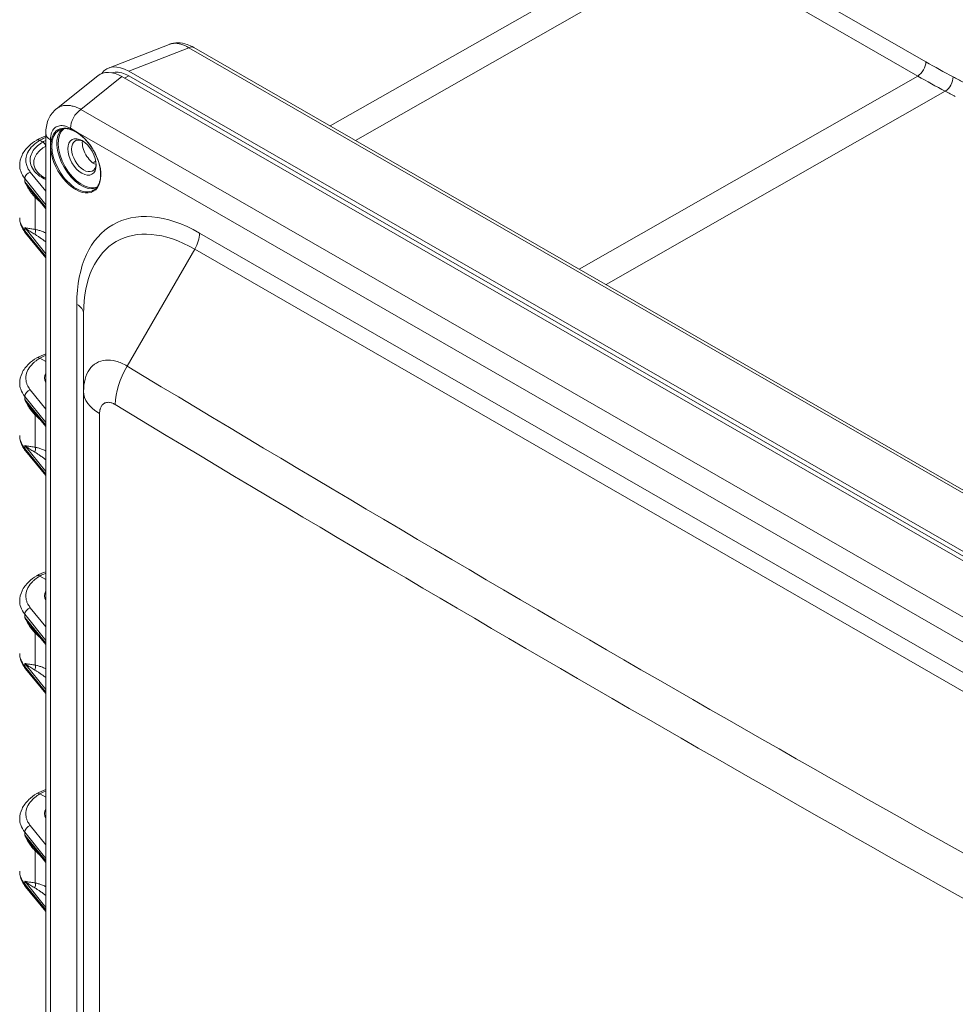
# Model space of a CAD drawing. Header units: inches. Extents: x 0 to 110, y 2 to 70.
# Tile 126 of 129: x 96.34 to 101.23, y 59.41 to 64.55. Entities that reach past the tile are written whole.
import ezdxf

# ---------------------------------------------------------------- set-up
doc = ezdxf.new("R2010")
doc.units = ezdxf.units.IN
doc.header["$LTSCALE"] = 3.25
doc.header["$MEASUREMENT"] = 0
doc.layers.add('Visible (ANSI)', color=7, linetype='Continuous', lineweight=18)
doc.layers.add('Visible Narrow (ANSI)', color=7, linetype='Continuous', lineweight=5)

msp = doc.modelspace()

# ---------------------------------------------------------------- linework, layer by layer
at = {"layer": 'Visible (ANSI)'}
for p, q in [((99.6882, 64.9798), (97.9661, 64.0003)), ((97.1255, 64.4258), (96.8092, 64.3023)), ((104.3661, 60.3148), (97.2552, 64.4096)), ((104.0756, 60.1618), (96.9142, 64.2858)), ((96.5368, 64.0897), (96.7531, 64.2621)), ((96.8782, 64.2572), (104.0328, 60.1371)), ((96.9142, 64.2615), (104.0756, 60.1375)), ((96.4503, 63.9245), (96.4658, 63.9155)), ((96.4807, 54.2177), (96.4807, 63.9604)), ((96.4836, 63.948), (96.4836, 63.948)), ((96.9002, 63.8197), (96.9002, 63.8197)), ((96.4807, 63.5665), (96.4075, 63.6561)), ((96.4807, 63.3103), (96.3754, 63.4392)), ((96.6784, 63.0179), (96.6784, 62.6113)), ((96.4503, 62.7856), (96.4807, 62.768)), ((96.6784, 62.6113), (96.6784, 54.4285)), ((96.4807, 62.4278), (96.4075, 62.5174)), ((96.7429, 62.5085), (96.7429, 62.5085)), ((96.4807, 62.1716), (96.3754, 62.3005)), ((96.4503, 61.6469), (96.4807, 61.6293)), ((96.4807, 61.2891), (96.4075, 61.3787)), ((96.4807, 61.0329), (96.3754, 61.1618)), ((96.4503, 60.5082), (96.4807, 60.4906)), ((96.4807, 60.1503), (96.4075, 60.2399)), ((96.4807, 59.8941), (96.3754, 60.023))]:
    msp.add_line(p, q, dxfattribs=at)
for centre, major_axis, ratio, start_param, end_param in [((96.8795, 64.0659), (-0.1167, 0.2027), 0.573718, 5.50349, 6.369961), ((96.9154, 64.0946), (-0.1167, 0.2027), 0.573718, 5.50349, 6.54078), ((96.6801, 63.8431), (-0.0452, 0.0785), 0.578093, 5.569833, 10.13813), ((96.7359, 63.8752), (-0.0452, 0.0785), 0.578093, 0.662763, 2.47883), ((96.8853, 63.8434), (0.0301, -0.0524), 0.578691, 4.239792, 4.239801), ((97.3398, 62.7379), (-0.5496, 0.9544), 0.578093, 5.901357, 5.901358), ((96.6267, 62.684), (-0.152, -0.0023), 0.585862, 5.9904, 6.557967), ((96.6267, 61.5453), (-0.152, -0.0023), 0.585862, 5.9904, 6.557967), ((96.6267, 60.4065), (-0.152, -0.0023), 0.585862, 5.9904, 6.557967)]:
    msp.add_ellipse(centre, major_axis=major_axis, ratio=ratio, start_param=start_param, end_param=end_param, dxfattribs=at)
msp.add_ellipse((96.6702, 63.8374), major_axis=(-0.0521, 0.0905), ratio=0.578093, dxfattribs=at)
for points, knots in [([(97.1268, 64.4263), (97.1409, 64.4316), (97.1562, 64.4342), (97.1874, 64.4341), (97.2037, 64.4311), (97.2315, 64.4219), (97.2433, 64.4164), (97.2548, 64.4099)], [0.0048028, 0.0048028, 0.0048028, 0.0048028, 0.1548373, 0.1548373, 0.3145009, 0.3145009, 0.4365407, 0.4365407, 0.4365407, 0.4365407]), ([(96.8267, 64.2773), (96.8318, 64.2789), (96.8372, 64.28), (96.8428, 64.2805), (96.8537, 64.2815), (96.8654, 64.2803), (96.8776, 64.277), (96.8895, 64.2738), (96.9019, 64.2685), (96.9142, 64.2615)], [0.579412, 0.579412, 0.579412, 0.579412, 0.6661419, 0.6661419, 0.6661419, 0.834927, 0.834927, 0.834927, 1, 1, 1, 1]), ([(96.4807, 63.9604), (96.4807, 63.9849), (96.4848, 64.0092), (96.5018, 64.051), (96.5142, 64.0694), (96.5322, 64.0859), (96.5345, 64.0878), (96.5368, 64.0896)], [0, 0, 0, 0, 0.2199958, 0.2199958, 0.4185328, 0.4185328, 0.4460602, 0.4460602, 0.4460602, 0.4460602]), ([(96.5503, 63.9773), (96.56, 63.9829), (96.5713, 63.9856), (96.596, 63.9851), (96.6092, 63.982), (96.636, 63.9703), (96.6497, 63.9619), (96.6763, 63.9406), (96.6892, 63.9277), (96.713, 63.8986), (96.7239, 63.8824), (96.7424, 63.8485), (96.7501, 63.8308), (96.7614, 63.7956), (96.765, 63.7781), (96.768, 63.7453), (96.7674, 63.73), (96.762, 63.7029), (96.7572, 63.6912), (96.7453, 63.674), (96.7387, 63.6679), (96.731, 63.6635)], [2.358128, 2.358128, 2.358128, 2.358128, 2.695576, 2.695576, 3.018957, 3.018957, 3.334961, 3.334961, 3.650897, 3.650897, 3.967557, 3.967557, 4.284451, 4.284451, 4.600965, 4.600965, 4.916731, 4.916731, 5.233414, 5.233414, 5.499721, 5.499721, 5.499721, 5.499721]), ([(96.3447, 63.7938), (96.3447, 63.8118), (96.3489, 63.8299), (96.3649, 63.864), (96.377, 63.8802), (96.4041, 63.9062), (96.4182, 63.9167), (96.4339, 63.926)], [0.0000722, 0.0000722, 0.0000722, 0.0000722, 0.2090621, 0.2090621, 0.425578, 0.425578, 0.6004976, 0.6004976, 0.6004976, 0.6004976]), ([(96.4503, 63.9245), (96.4462, 63.9268), (96.4422, 63.9279), (96.4388, 63.9276), (96.437, 63.9274), (96.4354, 63.9269), (96.434, 63.9261), (96.434, 63.9261), (96.4339, 63.9261), (96.4339, 63.926)], [0, 0, 0, 0, 0.3333333, 0.3333333, 0.3333333, 0.4999449, 0.4999449, 0.4999449, 0.5039278, 0.5039278, 0.5039278, 0.5039278]), ([(96.4178, 63.8054), (96.4178, 63.7922), (96.4222, 63.7786), (96.4404, 63.7531), (96.4538, 63.7409), (96.4739, 63.7286), (96.4773, 63.7267), (96.4807, 63.7248)], [0.000031, 0.000031, 0.000031, 0.000031, 0.2255575, 0.2255575, 0.4352629, 0.4352629, 0.4751198, 0.4751198, 0.4751198, 0.4751198]), ([(96.3752, 63.4394), (96.3612, 63.4566), (96.3513, 63.4763), (96.3455, 63.5042), (96.3447, 63.512), (96.3447, 63.5197)], [0.0007857, 0.0007857, 0.0007857, 0.0007857, 0.2454881, 0.2454881, 0.3365146, 0.3365146, 0.3365146, 0.3365146]), ([(96.4503, 62.7856), (96.4462, 62.7879), (96.4422, 62.789), (96.4388, 62.7887), (96.437, 62.7885), (96.4354, 62.788), (96.434, 62.7872), (96.434, 62.7872), (96.4339, 62.7871), (96.4339, 62.7871)], [0, 0, 0, 0, 0.3333333, 0.3333333, 0.3333333, 0.4999131, 0.4999131, 0.4999131, 0.503824, 0.503824, 0.503824, 0.503824]), ([(96.3447, 62.6549), (96.3447, 62.6729), (96.3489, 62.6909), (96.3648, 62.725), (96.3769, 62.7412), (96.404, 62.7672), (96.4182, 62.7778), (96.4339, 62.7871)], [0, 0, 0, 0, 0.2083617, 0.2083617, 0.4249406, 0.4249406, 0.6003289, 0.6003289, 0.6003289, 0.6003289]), ([(96.3752, 62.3006), (96.3612, 62.3179), (96.3513, 62.3375), (96.3455, 62.3655), (96.3447, 62.3732), (96.3447, 62.3809)], [0.0007857, 0.0007857, 0.0007857, 0.0007857, 0.2454881, 0.2454881, 0.3365146, 0.3365146, 0.3365146, 0.3365146]), ([(96.3447, 61.5162), (96.3447, 61.5341), (96.3489, 61.5522), (96.3648, 61.5862), (96.3769, 61.6025), (96.404, 61.6284), (96.4182, 61.6391), (96.4339, 61.6484)], [0, 0, 0, 0, 0.2083617, 0.2083617, 0.4249406, 0.4249406, 0.6003289, 0.6003289, 0.6003289, 0.6003289]), ([(96.4503, 61.6469), (96.4462, 61.6492), (96.4422, 61.6503), (96.4388, 61.6499), (96.437, 61.6498), (96.4354, 61.6492), (96.434, 61.6484), (96.434, 61.6484), (96.4339, 61.6484), (96.4339, 61.6484)], [0, 0, 0, 0, 0.3333333, 0.3333333, 0.3333333, 0.4999131, 0.4999131, 0.4999131, 0.503824, 0.503824, 0.503824, 0.503824]), ([(96.3752, 61.1619), (96.3612, 61.1791), (96.3513, 61.1988), (96.3455, 61.2268), (96.3447, 61.2345), (96.3447, 61.2422)], [0.0007857, 0.0007857, 0.0007857, 0.0007857, 0.2454881, 0.2454881, 0.3365146, 0.3365146, 0.3365146, 0.3365146]), ([(96.3447, 60.3775), (96.3447, 60.3954), (96.3489, 60.4135), (96.3648, 60.4475), (96.3769, 60.4637), (96.404, 60.4897), (96.4182, 60.5003), (96.4339, 60.5097)], [0, 0, 0, 0, 0.2083617, 0.2083617, 0.4249406, 0.4249406, 0.6003289, 0.6003289, 0.6003289, 0.6003289]), ([(96.4503, 60.5082), (96.4462, 60.5105), (96.4422, 60.5115), (96.4388, 60.5112), (96.437, 60.511), (96.4354, 60.5105), (96.434, 60.5097), (96.434, 60.5097), (96.4339, 60.5097), (96.4339, 60.5097)], [0, 0, 0, 0, 0.3333333, 0.3333333, 0.3333333, 0.4999131, 0.4999131, 0.4999131, 0.503824, 0.503824, 0.503824, 0.503824]), ([(96.3752, 60.0232), (96.3612, 60.0404), (96.3513, 60.0601), (96.3455, 60.088), (96.3447, 60.0958), (96.3447, 60.1035)], [0.0007857, 0.0007857, 0.0007857, 0.0007857, 0.2454881, 0.2454881, 0.3365146, 0.3365146, 0.3365146, 0.3365146])]:
    msp.add_open_spline(points, degree=3, knots=knots, dxfattribs=at)
for points in [[(96.5368, 64.0896), (96.5368, 64.0896), (96.5368, 64.0896), (96.5368, 64.0897)], [(96.4342, 63.9262), (96.4484, 63.9341), (96.4641, 63.9411), (96.4807, 63.947)], [(96.4658, 63.9155), (96.4682, 63.9142), (96.4727, 63.9102), (96.4783, 63.9018), (96.479, 63.8955), (96.479, 63.8928)], [(96.3447, 63.5197), (96.3447, 63.5197), (96.3447, 63.5197), (96.3447, 63.5197)], [(96.4342, 62.7873), (96.4484, 62.7952), (96.4641, 62.8022), (96.4807, 62.8081)], [(96.3447, 62.6549), (96.3447, 62.6549), (96.3447, 62.6549), (96.3447, 62.6549)], [(96.3447, 62.3809), (96.3447, 62.3809), (96.3447, 62.3809), (96.3447, 62.381)], [(96.4342, 61.6485), (96.4484, 61.6565), (96.4641, 61.6635), (96.4807, 61.6694)], [(96.3447, 61.5162), (96.3447, 61.5162), (96.3447, 61.5162), (96.3447, 61.5162)], [(96.3447, 61.2422), (96.3447, 61.2422), (96.3447, 61.2422), (96.3447, 61.2422)], [(96.4342, 60.5098), (96.4484, 60.5177), (96.4641, 60.5248), (96.4807, 60.5307)], [(96.3447, 60.3774), (96.3447, 60.3774), (96.3447, 60.3775), (96.3447, 60.3775)], [(96.3447, 60.1035), (96.3447, 60.1035), (96.3447, 60.1035), (96.3447, 60.1035)]]:
    msp.add_open_spline(points, degree=3, dxfattribs=at)
at = {"layer": 'Visible Narrow (ANSI)'}
for p, q in [((101.0795, 64.3344), (99.9543, 64.9823)), ((98.0999, 63.9232), (99.8802, 64.9394)), ((101.0366, 64.2604), (99.9115, 64.9083)), ((97.2288, 64.4086), (96.9142, 64.2858)), ((104.3397, 60.3137), (97.2288, 64.4086)), ((96.6638, 64.0863), (96.8782, 64.2572)), ((96.8917, 64.2494), (96.9142, 64.2615)), ((99.2677, 63.2507), (101.0366, 64.2604)), ((99.4081, 63.1699), (101.1804, 64.1812)), ((96.6638, 64.0863), (103.7773, 59.9899)), ((96.6099, 63.9871), (96.638, 63.9707)), ((96.4874, 63.9416), (96.4874, 63.9416)), ((96.638, 63.9707), (103.6963, 59.9061)), ((96.5061, 54.2149), (96.5061, 63.8941)), ((96.3711, 63.7243), (96.3711, 63.7081)), ((96.3711, 63.7243), (96.4807, 63.5877)), ((96.4001, 63.7586), (96.4807, 63.6581)), ((96.4807, 63.5739), (96.3711, 63.7081)), ((96.4259, 63.4589), (96.4259, 63.6263)), ((96.3711, 63.4679), (96.3711, 63.4519)), ((96.3711, 63.4679), (96.4807, 63.3313)), ((96.4807, 63.3177), (96.3711, 63.4519)), ((103.0487, 60.1199), (97.2845, 63.4393)), ((97.2595, 63.3551), (96.9067, 62.7441)), ((103.0237, 60.0357), (97.2595, 63.3551)), ((96.6431, 63.0671), (96.6431, 54.8842)), ((96.8806, 62.7576), (96.8806, 62.7576)), ((96.3711, 62.5854), (96.3711, 62.5693)), ((96.4807, 62.4487), (96.3711, 62.5854)), ((96.4807, 62.5192), (96.4001, 62.6197)), ((96.4807, 62.4352), (96.3711, 62.5693)), ((96.4259, 62.3202), (96.4259, 62.4875)), ((96.7623, 62.4963), (96.7623, 54.3061)), ((96.3711, 62.3292), (96.3711, 62.3131)), ((96.3711, 62.3292), (96.4807, 62.1925)), ((96.4807, 62.179), (96.3711, 62.3131)), ((96.4807, 61.3805), (96.4001, 61.4809)), ((96.3711, 61.4467), (96.3711, 61.4306)), ((96.4807, 61.31), (96.3711, 61.4467)), ((96.4807, 61.2965), (96.3711, 61.4306)), ((96.4259, 61.1815), (96.4259, 61.3488)), ((96.3711, 61.1905), (96.3711, 61.1744)), ((96.3711, 61.1905), (96.4807, 61.0538)), ((96.4807, 61.0403), (96.3711, 61.1744)), ((96.4807, 60.2417), (96.4001, 60.3422)), ((96.3711, 60.308), (96.3711, 60.2919)), ((96.4807, 60.1713), (96.3711, 60.308)), ((96.4807, 60.1577), (96.3711, 60.2919)), ((96.4259, 60.0427), (96.4259, 60.2101)), ((96.3711, 60.0518), (96.3711, 60.0357)), ((96.3711, 60.0518), (96.4807, 59.9151)), ((96.4807, 59.9015), (96.3711, 60.0357))]:
    msp.add_line(p, q, dxfattribs=at)
for centre, major_axis, ratio, start_param, end_param in [((97.2251, 64.3573), (0.0301, 0.0523), 0.578095, 0.000088, 0.696057), ((101.0368, 64.3098), (-0.0301, -0.0523), 0.578093, 0.779101, 2.354261), ((101.0795, 68.093), (-2.2943, 3.9841), 0.578093, 2.358128, 2.401806), ((101.0366, 68.0683), (-2.3244, 4.0364), 0.578093, 2.358128, 2.401806), ((101.1788, 64.2317), (-0.0281, -0.0534), 0.602686, 0.756201, 2.33136), ((102.9583, 17.3105), (-28.0721, 48.7479), 0.578093, 5.542074, 5.543399), ((102.9154, 17.2858), (-28.0419, 48.6956), 0.578093, 5.542074, 5.543399), ((96.669, 64.0212), (-0.0417, -0.0724), 0.578093, 4.012324, 5.495853), ((96.6407, 63.8204), (0.0904, -0.1569), 0.578093, 3.141593, 6.283185), ((96.6374, 63.8185), (-0.0927, 0.1609), 0.578093, 5.49502, 7.070362), ((96.6669, 63.8355), (0.0904, -0.1569), 0.578093, 3.288767, 6.136011), ((96.6702, 63.8374), (0.088, -0.1529), 0.578093, 3.233696, 6.191082), ((96.5643, 63.9604), (-0.0836, 0), 0.575862, 0.000074, 0.785377), ((96.6374, 63.8185), (0.0927, -0.1609), 0.578093, 0.787332, 2.353428), ((96.6374, 63.8185), (0.0927, -0.1609), 0.578093, 3.928769, 7.070517), ((96.6702, 63.8374), (0.088, -0.1529), 0.578093, 1.707277, 1.707282), ((88.9197, -97.0292), (-93.0054, -167.245), 0.567916, 3.857603, 3.857717), ((96.4005, 63.7322), (-0.0254, -0.0203), 0.737498, 4.191741, 5.746136), ((96.4027, 63.6131), (0.0228, 0.0232), 0.364435, 5.618957, 5.942309), ((97.2845, 62.6977), (-0.4527, 0.7861), 0.578093, 5.499721, 7.070517), ((96.4027, 63.4458), (0.0059, 0.032), 0.737179, 4.443954, 5.267998), ((97.2595, 62.6833), (-0.4101, 0.7121), 0.578093, 5.499721, 7.070517), ((96.4005, 63.4598), (-0.0252, -0.0206), 0.744374, 5.739417, 6.283167), ((97.1991, 63.3901), (-0.0602, -0.1046), 0.578093, 1.568863, 2.354261), ((96.5577, 63.0179), (0.1207, 0), 0.575862, 0, 0.785398), ((97.0543, 62.6584), (-0.1528, -0.2527), 0.578032, 4.722866, 5.493023), ((216.1097, 262.5577), (-116.7874, -201.2449), 0.815969, 6.268396, 6.303433), ((96.4005, 62.5933), (0.0254, 0.0203), 0.737499, 1.050194, 2.604545), ((96.9737, 62.6113), (-0.2953, 0), 0.558196, 6.283178, 7.05615), ((216.1514, 262.5335), (-116.8906, -201.4227), 0.815969, 6.268396, 6.303433), ((96.4027, 62.4744), (0.0228, 0.0232), 0.364435, 5.618957, 5.942309), ((96.4005, 62.321), (-0.0252, -0.0206), 0.744374, 5.739417, 6.283167), ((96.4027, 62.3071), (0.0059, 0.032), 0.737179, 4.443954, 5.267998), ((96.4005, 61.4546), (0.0254, 0.0203), 0.737499, 1.050194, 2.604545), ((96.4027, 61.3357), (0.0228, 0.0232), 0.364435, 5.618957, 5.942309), ((96.4005, 61.1823), (-0.0252, -0.0206), 0.744374, 5.739417, 6.283167), ((96.4027, 61.1683), (0.0059, 0.032), 0.737179, 4.443954, 5.267998), ((96.4005, 60.3159), (0.0254, 0.0203), 0.737499, 1.050194, 2.604545), ((96.4027, 60.197), (0.0228, 0.0232), 0.364435, 5.618957, 5.942309), ((96.4005, 60.0436), (-0.0252, -0.0206), 0.744374, 5.739417, 6.283167), ((96.4027, 60.0296), (0.0059, 0.032), 0.737179, 4.443954, 5.267998)]:
    msp.add_ellipse(centre, major_axis=major_axis, ratio=ratio, start_param=start_param, end_param=end_param, dxfattribs=at)
for points, knots in [([(97.2288, 64.4086), (97.2148, 64.417), (97.1868, 64.4294), (97.152, 64.433), (97.1327, 64.4286), (97.1255, 64.4258)], [0.0000079, 0.0000079, 0.0000079, 0.0000079, 0.1666667, 0.3333333, 0.4432173, 0.4432173, 0.4432173, 0.4432173]), ([(96.5368, 64.0897), (96.5398, 64.0921), (96.5431, 64.0943), (96.5464, 64.0962), (96.5518, 64.0993), (96.5576, 64.1018), (96.5637, 64.1036), (96.5697, 64.1054), (96.5761, 64.1065), (96.5827, 64.107), (96.59, 64.1075), (96.5976, 64.1073), (96.6052, 64.1063), (96.6113, 64.1055), (96.6175, 64.1042), (96.6237, 64.1026), (96.6321, 64.1003), (96.6404, 64.0973), (96.6486, 64.0937), (96.6537, 64.0915), (96.6588, 64.089), (96.6638, 64.0863)], [0.4476529, 0.4476529, 0.4476529, 0.4476529, 0.5, 0.5, 0.5, 0.5832905, 0.5832905, 0.5832905, 0.6666667, 0.6666667, 0.6666667, 0.75895, 0.75895, 0.75895, 0.8333333, 0.8333333, 0.8333333, 0.9354366, 0.9354366, 0.9354366, 0.9999918, 0.9999918, 0.9999918, 0.9999918]), ([(96.5052, 63.9264), (96.5052, 63.9296), (96.5053, 63.9327), (96.5055, 63.9357), (96.506, 63.942), (96.5069, 63.948), (96.5083, 63.9539), (96.5092, 63.9573), (96.5102, 63.9607), (96.5114, 63.9639), (96.5133, 63.9689), (96.5157, 63.9737), (96.5185, 63.9779), (96.5206, 63.981), (96.5229, 63.9839), (96.5255, 63.9864), (96.5286, 63.9896), (96.5322, 63.9923), (96.536, 63.9945), (96.5394, 63.9965), (96.5431, 63.998), (96.547, 63.9992), (96.5508, 64.0003), (96.5549, 64.001), (96.5591, 64.0012), (96.5637, 64.0015), (96.5684, 64.0013), (96.5732, 64.0006), (96.5771, 64), (96.581, 63.9992), (96.5848, 63.9981), (96.5901, 63.9965), (96.5953, 63.9945), (96.6004, 63.9921), (96.6036, 63.9906), (96.6067, 63.989), (96.6099, 63.9871)], [0, 0, 0, 0, 0.0547253, 0.0547253, 0.0547253, 0.1666667, 0.1666667, 0.1666667, 0.2320901, 0.2320901, 0.2320901, 0.3333333, 0.3333333, 0.3333333, 0.4074237, 0.4074237, 0.4074237, 0.5, 0.5, 0.5, 0.5832417, 0.5832417, 0.5832417, 0.6666667, 0.6666667, 0.6666667, 0.758592, 0.758592, 0.758592, 0.8333333, 0.8333333, 0.8333333, 0.9360161, 0.9360161, 0.9360161, 1, 1, 1, 1]), ([(96.4503, 63.9245), (96.4365, 63.9164), (96.4247, 63.9076), (96.4147, 63.898), (96.414, 63.8974), (96.4133, 63.8967), (96.4127, 63.8961), (96.4022, 63.8858), (96.3938, 63.8747), (96.3878, 63.8632), (96.387, 63.8617), (96.3862, 63.8602), (96.3855, 63.8587), (96.3809, 63.8486), (96.3781, 63.8384), (96.3771, 63.828), (96.3768, 63.8241), (96.3767, 63.8202), (96.3769, 63.8162), (96.3772, 63.8082), (96.3787, 63.8002), (96.3813, 63.7924), (96.3833, 63.7863), (96.386, 63.7803), (96.3894, 63.7743), (96.3924, 63.769), (96.396, 63.7638), (96.4001, 63.7586)], [0, 0, 0, 0, 0.187077, 0.187077, 0.187077, 0.2, 0.2, 0.2, 0.4, 0.4, 0.4, 0.426482, 0.426482, 0.426482, 0.6, 0.6, 0.6, 0.665684, 0.665684, 0.665684, 0.8, 0.8, 0.8, 0.905439, 0.905439, 0.905439, 1, 1, 1, 1]), ([(96.4807, 63.939), (96.4745, 63.9365), (96.4685, 63.9338), (96.4627, 63.931), (96.4584, 63.9289), (96.4543, 63.9268), (96.4503, 63.9245)], [0.94854356, 0.94854356, 0.94854356, 0.94854356, 0.97832565, 0.97832565, 0.97832565, 1, 1, 1, 1]), ([(96.4807, 63.7189), (96.469, 63.7246), (96.4432, 63.7397), (96.4134, 63.7691), (96.3975, 63.8054), (96.3993, 63.8411), (96.4144, 63.8718), (96.4377, 63.8968), (96.4561, 63.9098), (96.4658, 63.9155)], [0.4399357, 0.4399357, 0.4399357, 0.4399357, 0.5, 0.5833333, 0.6666667, 0.75, 0.8333333, 0.9166667, 1, 1, 1, 1]), ([(96.4178, 63.8054), (96.4178, 63.8117), (96.42, 63.8284), (96.4319, 63.8526), (96.4531, 63.8755), (96.4702, 63.8876), (96.479, 63.8928)], [0.7019988, 0.7019988, 0.7019988, 0.7019988, 0.75, 0.8333333, 0.9166667, 1, 1, 1, 1]), ([(96.3447, 63.7938), (96.3447, 63.7832), (96.3486, 63.7593), (96.3614, 63.7364), (96.3711, 63.7243)], [0.6429377, 0.6429377, 0.6429377, 0.6429377, 0.8, 1, 1, 1, 1]), ([(96.4259, 63.6263), (96.4217, 63.6305), (96.4177, 63.635), (96.4138, 63.6396), (96.4099, 63.6443), (96.4061, 63.6491), (96.4025, 63.654), (96.3989, 63.6589), (96.3956, 63.6639), (96.3924, 63.6688), (96.3893, 63.6737), (96.3863, 63.6786), (96.3837, 63.6833), (96.381, 63.6879), (96.3787, 63.6924), (96.3766, 63.6966), (96.3745, 63.7008), (96.3727, 63.7046), (96.3711, 63.7081)], [0.0001648, 0.0001648, 0.0001648, 0.0001648, 0.1666667, 0.1666667, 0.1666667, 0.3333333, 0.3333333, 0.3333333, 0.5, 0.5, 0.5, 0.6666667, 0.6666667, 0.6666667, 0.8333333, 0.8333333, 0.8333333, 1, 1, 1, 1]), ([(96.4075, 63.6561), (96.4059, 63.658), (96.4044, 63.66), (96.4028, 63.662), (96.3995, 63.6662), (96.3962, 63.6705), (96.3931, 63.6747), (96.3901, 63.679), (96.3872, 63.6831), (96.3845, 63.6871), (96.3818, 63.6911), (96.3793, 63.6949), (96.3771, 63.6984), (96.3748, 63.7019), (96.3729, 63.7051), (96.3711, 63.7081)], [0.2570559, 0.2570559, 0.2570559, 0.2570559, 0.3333333, 0.3333333, 0.3333333, 0.5, 0.5, 0.5, 0.6666667, 0.6666667, 0.6666667, 0.8333333, 0.8333333, 0.8333333, 1, 1, 1, 1]), ([(96.4487, 63.6057), (96.4463, 63.6077), (96.4383, 63.6146), (96.4308, 63.6215), (96.4259, 63.6263)], [0.7137802, 0.7137802, 0.7137802, 0.7137802, 0.8, 1, 1, 1, 1]), ([(96.3711, 63.4519), (96.3614, 63.4638), (96.3486, 63.4862), (96.3447, 63.5094), (96.3447, 63.5197)], [0, 0, 0, 0, 0.2, 0.3569329, 0.3569329, 0.3569329, 0.3569329]), ([(96.3711, 63.4679), (96.3726, 63.4675), (96.3744, 63.4671), (96.3764, 63.4666), (96.3785, 63.4662), (96.3808, 63.4657), (96.3834, 63.4652), (96.3861, 63.4647), (96.389, 63.4642), (96.3921, 63.4637), (96.3922, 63.4637), (96.3923, 63.4637), (96.3924, 63.4637), (96.3954, 63.4632), (96.3987, 63.4627), (96.4023, 63.4622), (96.4024, 63.4622), (96.4025, 63.4621), (96.4027, 63.4621), (96.4062, 63.4616), (96.4099, 63.4611), (96.4136, 63.4606), (96.4138, 63.4606), (96.414, 63.4605), (96.4142, 63.4605), (96.418, 63.46), (96.4219, 63.4595), (96.4259, 63.4589)], [0, 0, 0, 0, 0.166667, 0.166667, 0.166667, 0.333333, 0.333333, 0.333333, 0.5, 0.5, 0.5, 0.504818, 0.504818, 0.504818, 0.666667, 0.666667, 0.666667, 0.673083, 0.673083, 0.673083, 0.833333, 0.833333, 0.833333, 0.841394, 0.841394, 0.841394, 1, 1, 1, 1]), ([(96.3711, 63.4679), (96.3728, 63.4666), (96.3747, 63.465), (96.3769, 63.4634), (96.3791, 63.4617), (96.3816, 63.4599), (96.3842, 63.458), (96.3869, 63.4561), (96.3898, 63.4541), (96.3929, 63.4521), (96.3959, 63.45), (96.3992, 63.4479), (96.4026, 63.4458), (96.4059, 63.4437), (96.4095, 63.4415), (96.413, 63.4394), (96.4166, 63.4373), (96.4202, 63.4352), (96.4239, 63.4331)], [0, 0, 0, 0, 0.166667, 0.166667, 0.166667, 0.333333, 0.333333, 0.333333, 0.5, 0.5, 0.5, 0.666667, 0.666667, 0.666667, 0.833333, 0.833333, 0.833333, 1, 1, 1, 1]), ([(96.4259, 63.4589), (96.431, 63.458), (96.4417, 63.4553), (96.4591, 63.4494), (96.4726, 63.4438), (96.48, 63.4404), (96.4807, 63.44)], [0.0000134, 0.0000134, 0.0000134, 0.0000134, 0.2, 0.4, 0.6, 0.6224309, 0.6224309, 0.6224309, 0.6224309]), ([(96.4239, 63.4331), (96.4279, 63.4308), (96.4362, 63.4257), (96.4499, 63.4166), (96.4647, 63.406), (96.4753, 63.3979), (96.4807, 63.3937)], [0.0000416, 0.0000416, 0.0000416, 0.0000416, 0.2, 0.4, 0.6, 0.793226, 0.793226, 0.793226, 0.793226]), ([(96.4503, 62.7856), (96.4593, 62.7907), (96.4689, 62.7952), (96.4796, 62.7996), (96.4801, 62.7998), (96.4807, 62.8001)], [0, 0, 0, 0, 0.04853983, 0.04853983, 0.05139479, 0.05139479, 0.05139479, 0.05139479]), ([(96.4001, 62.6197), (96.3951, 62.6259), (96.391, 62.6322), (96.3876, 62.6387), (96.385, 62.6436), (96.3829, 62.6485), (96.3813, 62.6536), (96.3781, 62.6632), (96.3766, 62.6731), (96.3768, 62.6829), (96.3768, 62.685), (96.3769, 62.687), (96.3771, 62.6891), (96.3782, 62.701), (96.3818, 62.7129), (96.3878, 62.7243), (96.3883, 62.7253), (96.3888, 62.7263), (96.3894, 62.7273), (96.3953, 62.7377), (96.4031, 62.7477), (96.4126, 62.7571), (96.4163, 62.7607), (96.4201, 62.7642), (96.4243, 62.7676), (96.432, 62.7739), (96.4407, 62.7799), (96.4503, 62.7856)], [0, 0, 0, 0, 0.113348, 0.113348, 0.113348, 0.2, 0.2, 0.2, 0.365556, 0.365556, 0.365556, 0.4, 0.4, 0.4, 0.6, 0.6, 0.6, 0.617354, 0.617354, 0.617354, 0.8, 0.8, 0.8, 0.869601, 0.869601, 0.869601, 1, 1, 1, 1]), ([(96.6784, 62.6113), (96.6784, 62.6345), (96.6837, 62.6779), (96.7068, 62.7293), (96.7436, 62.7636), (96.7914, 62.7785), (96.8471, 62.7729), (96.8868, 62.7557), (96.9067, 62.7441)], [0, 0, 0, 0, 0.1666667, 0.3333333, 0.5, 0.6666667, 0.8333333, 0.9999986, 0.9999986, 0.9999986, 0.9999986]), ([(96.3711, 62.5854), (96.3614, 62.5975), (96.3486, 62.6204), (96.3447, 62.6443), (96.3447, 62.6549)], [0.0000027, 0.0000027, 0.0000027, 0.0000027, 0.2, 0.357037, 0.357037, 0.357037, 0.357037]), ([(96.4259, 62.4875), (96.4217, 62.4918), (96.4177, 62.4963), (96.4138, 62.5009), (96.4099, 62.5055), (96.4061, 62.5104), (96.4025, 62.5153), (96.3989, 62.5202), (96.3956, 62.5252), (96.3924, 62.5301), (96.3893, 62.535), (96.3863, 62.5399), (96.3837, 62.5445), (96.381, 62.5492), (96.3787, 62.5537), (96.3766, 62.5579), (96.3745, 62.562), (96.3727, 62.5659), (96.3711, 62.5693)], [0.0001648, 0.0001648, 0.0001648, 0.0001648, 0.1666667, 0.1666667, 0.1666667, 0.3333333, 0.3333333, 0.3333333, 0.5, 0.5, 0.5, 0.6666667, 0.6666667, 0.6666667, 0.8333333, 0.8333333, 0.8333333, 1, 1, 1, 1]), ([(96.4075, 62.5174), (96.4059, 62.5193), (96.4044, 62.5213), (96.4028, 62.5232), (96.3995, 62.5275), (96.3962, 62.5318), (96.3931, 62.536), (96.3901, 62.5402), (96.3872, 62.5444), (96.3845, 62.5484), (96.3818, 62.5523), (96.3793, 62.5562), (96.3771, 62.5597), (96.3748, 62.5632), (96.3729, 62.5664), (96.3711, 62.5693)], [0.2570559, 0.2570559, 0.2570559, 0.2570559, 0.3333333, 0.3333333, 0.3333333, 0.5, 0.5, 0.5, 0.6666667, 0.6666667, 0.6666667, 0.8333333, 0.8333333, 0.8333333, 1, 1, 1, 1]), ([(96.7623, 62.4963), (96.7623, 62.5031), (96.7629, 62.5094), (96.7644, 62.5165), (96.7647, 62.5178), (96.7667, 62.5253), (96.7691, 62.531), (96.7725, 62.5363), (96.7728, 62.5368), (96.7767, 62.5424), (96.781, 62.5465), (96.791, 62.5524), (96.7967, 62.5542), (96.8033, 62.5547), (96.8038, 62.5548), (96.81, 62.5551), (96.8161, 62.5543), (96.8234, 62.5523), (96.8245, 62.5519), (96.8313, 62.5496), (96.8371, 62.5469), (96.843, 62.5433)], [0, 0, 0, 0, 0.136217, 0.136217, 0.166667, 0.166667, 0.31745, 0.31745, 0.333333, 0.333333, 0.49819, 0.49819, 0.666667, 0.666667, 0.678923, 0.678923, 0.833333, 0.833333, 0.860076, 0.860076, 1, 1, 1, 1]), ([(96.4487, 62.4669), (96.4463, 62.469), (96.4383, 62.4758), (96.4308, 62.4827), (96.4259, 62.4875)], [0.7137802, 0.7137802, 0.7137802, 0.7137802, 0.8, 1, 1, 1, 1]), ([(96.3711, 62.3131), (96.3614, 62.325), (96.3486, 62.3474), (96.3447, 62.3707), (96.3447, 62.3809)], [0, 0, 0, 0, 0.2, 0.3569329, 0.3569329, 0.3569329, 0.3569329]), ([(96.3711, 62.3292), (96.3726, 62.3288), (96.3744, 62.3284), (96.3764, 62.3279), (96.3785, 62.3274), (96.3808, 62.327), (96.3834, 62.3265), (96.3861, 62.326), (96.389, 62.3255), (96.3921, 62.325), (96.3922, 62.325), (96.3923, 62.3249), (96.3924, 62.3249), (96.3954, 62.3244), (96.3987, 62.324), (96.4023, 62.3235), (96.4024, 62.3234), (96.4025, 62.3234), (96.4027, 62.3234), (96.4062, 62.3229), (96.4099, 62.3224), (96.4136, 62.3219), (96.4138, 62.3218), (96.414, 62.3218), (96.4142, 62.3218), (96.418, 62.3213), (96.4219, 62.3208), (96.4259, 62.3202)], [0, 0, 0, 0, 0.166667, 0.166667, 0.166667, 0.333333, 0.333333, 0.333333, 0.5, 0.5, 0.5, 0.504818, 0.504818, 0.504818, 0.666667, 0.666667, 0.666667, 0.673083, 0.673083, 0.673083, 0.833333, 0.833333, 0.833333, 0.841394, 0.841394, 0.841394, 1, 1, 1, 1]), ([(96.3711, 62.3292), (96.3728, 62.3278), (96.3747, 62.3263), (96.3769, 62.3247), (96.3791, 62.323), (96.3816, 62.3212), (96.3842, 62.3193), (96.3869, 62.3174), (96.3898, 62.3154), (96.3929, 62.3133), (96.3959, 62.3113), (96.3992, 62.3092), (96.4026, 62.3071), (96.4059, 62.3049), (96.4095, 62.3028), (96.413, 62.3007), (96.4166, 62.2986), (96.4202, 62.2965), (96.4239, 62.2944)], [0, 0, 0, 0, 0.166667, 0.166667, 0.166667, 0.333333, 0.333333, 0.333333, 0.5, 0.5, 0.5, 0.666667, 0.666667, 0.666667, 0.833333, 0.833333, 0.833333, 1, 1, 1, 1]), ([(96.4239, 62.2944), (96.4279, 62.2921), (96.4362, 62.287), (96.4499, 62.2779), (96.4647, 62.2672), (96.4753, 62.2592), (96.4807, 62.255)], [0.0000416, 0.0000416, 0.0000416, 0.0000416, 0.2, 0.4, 0.6, 0.793226, 0.793226, 0.793226, 0.793226]), ([(96.4259, 62.3202), (96.431, 62.3193), (96.4417, 62.3166), (96.4591, 62.3107), (96.4726, 62.305), (96.48, 62.3017), (96.4807, 62.3013)], [0.0000134, 0.0000134, 0.0000134, 0.0000134, 0.2, 0.4, 0.6, 0.6224309, 0.6224309, 0.6224309, 0.6224309]), ([(96.4503, 61.6469), (96.4593, 61.652), (96.4689, 61.6565), (96.4796, 61.6609), (96.4801, 61.6611), (96.4807, 61.6613)], [0, 0, 0, 0, 0.04853983, 0.04853983, 0.05139479, 0.05139479, 0.05139479, 0.05139479]), ([(96.4001, 61.4809), (96.3951, 61.4872), (96.391, 61.4935), (96.3876, 61.4999), (96.385, 61.5048), (96.3829, 61.5098), (96.3813, 61.5148), (96.3781, 61.5245), (96.3766, 61.5343), (96.3768, 61.5442), (96.3768, 61.5463), (96.3769, 61.5483), (96.3771, 61.5504), (96.3782, 61.5623), (96.3818, 61.5741), (96.3878, 61.5856), (96.3883, 61.5866), (96.3888, 61.5876), (96.3894, 61.5886), (96.3953, 61.599), (96.4031, 61.609), (96.4126, 61.6184), (96.4163, 61.622), (96.4201, 61.6255), (96.4243, 61.6288), (96.432, 61.6352), (96.4407, 61.6412), (96.4503, 61.6469)], [0, 0, 0, 0, 0.113348, 0.113348, 0.113348, 0.2, 0.2, 0.2, 0.365556, 0.365556, 0.365556, 0.4, 0.4, 0.4, 0.6, 0.6, 0.6, 0.617354, 0.617354, 0.617354, 0.8, 0.8, 0.8, 0.869601, 0.869601, 0.869601, 1, 1, 1, 1]), ([(96.3711, 61.4467), (96.3614, 61.4588), (96.3486, 61.4817), (96.3447, 61.5056), (96.3447, 61.5162)], [0.0000027, 0.0000027, 0.0000027, 0.0000027, 0.2, 0.357037, 0.357037, 0.357037, 0.357037]), ([(96.4259, 61.3488), (96.4217, 61.3531), (96.4177, 61.3575), (96.4138, 61.3622), (96.4099, 61.3668), (96.4061, 61.3717), (96.4025, 61.3766), (96.3989, 61.3815), (96.3956, 61.3864), (96.3924, 61.3914), (96.3893, 61.3963), (96.3863, 61.4011), (96.3837, 61.4058), (96.381, 61.4105), (96.3787, 61.415), (96.3766, 61.4191), (96.3745, 61.4233), (96.3727, 61.4271), (96.3711, 61.4306)], [0.0001648, 0.0001648, 0.0001648, 0.0001648, 0.1666667, 0.1666667, 0.1666667, 0.3333333, 0.3333333, 0.3333333, 0.5, 0.5, 0.5, 0.6666667, 0.6666667, 0.6666667, 0.8333333, 0.8333333, 0.8333333, 1, 1, 1, 1]), ([(96.4075, 61.3787), (96.4059, 61.3806), (96.4044, 61.3825), (96.4028, 61.3845), (96.3995, 61.3888), (96.3962, 61.3931), (96.3931, 61.3973), (96.3901, 61.4015), (96.3872, 61.4057), (96.3845, 61.4096), (96.3818, 61.4136), (96.3793, 61.4174), (96.3771, 61.4209), (96.3748, 61.4245), (96.3729, 61.4277), (96.3711, 61.4306)], [0.2570559, 0.2570559, 0.2570559, 0.2570559, 0.3333333, 0.3333333, 0.3333333, 0.5, 0.5, 0.5, 0.6666667, 0.6666667, 0.6666667, 0.8333333, 0.8333333, 0.8333333, 1, 1, 1, 1]), ([(96.4487, 61.3282), (96.4463, 61.3303), (96.4383, 61.3371), (96.4308, 61.344), (96.4259, 61.3488)], [0.7137802, 0.7137802, 0.7137802, 0.7137802, 0.8, 1, 1, 1, 1]), ([(96.3711, 61.1744), (96.3614, 61.1863), (96.3486, 61.2087), (96.3447, 61.232), (96.3447, 61.2422)], [0, 0, 0, 0, 0.2, 0.3569329, 0.3569329, 0.3569329, 0.3569329]), ([(96.3711, 61.1905), (96.3726, 61.1901), (96.3744, 61.1896), (96.3764, 61.1892), (96.3785, 61.1887), (96.3808, 61.1882), (96.3834, 61.1877), (96.3861, 61.1873), (96.389, 61.1868), (96.3921, 61.1863), (96.3922, 61.1862), (96.3923, 61.1862), (96.3924, 61.1862), (96.3954, 61.1857), (96.3987, 61.1852), (96.4023, 61.1847), (96.4024, 61.1847), (96.4025, 61.1847), (96.4027, 61.1847), (96.4062, 61.1842), (96.4099, 61.1837), (96.4136, 61.1831), (96.4138, 61.1831), (96.414, 61.1831), (96.4142, 61.1831), (96.418, 61.1826), (96.4219, 61.182), (96.4259, 61.1815)], [0, 0, 0, 0, 0.166667, 0.166667, 0.166667, 0.333333, 0.333333, 0.333333, 0.5, 0.5, 0.5, 0.504818, 0.504818, 0.504818, 0.666667, 0.666667, 0.666667, 0.673083, 0.673083, 0.673083, 0.833333, 0.833333, 0.833333, 0.841394, 0.841394, 0.841394, 1, 1, 1, 1]), ([(96.3711, 61.1905), (96.3728, 61.1891), (96.3747, 61.1876), (96.3769, 61.1859), (96.3791, 61.1843), (96.3816, 61.1825), (96.3842, 61.1805), (96.3869, 61.1786), (96.3898, 61.1767), (96.3929, 61.1746), (96.3959, 61.1726), (96.3992, 61.1705), (96.4026, 61.1683), (96.4059, 61.1662), (96.4095, 61.1641), (96.413, 61.1619), (96.4166, 61.1598), (96.4202, 61.1577), (96.4239, 61.1556)], [0, 0, 0, 0, 0.166667, 0.166667, 0.166667, 0.333333, 0.333333, 0.333333, 0.5, 0.5, 0.5, 0.666667, 0.666667, 0.666667, 0.833333, 0.833333, 0.833333, 1, 1, 1, 1]), ([(96.4239, 61.1556), (96.4279, 61.1534), (96.4362, 61.1483), (96.4499, 61.1392), (96.4647, 61.1285), (96.4753, 61.1205), (96.4807, 61.1162)], [0.0000416, 0.0000416, 0.0000416, 0.0000416, 0.2, 0.4, 0.6, 0.793226, 0.793226, 0.793226, 0.793226]), ([(96.4259, 61.1815), (96.431, 61.1805), (96.4417, 61.1779), (96.4591, 61.172), (96.4726, 61.1663), (96.48, 61.1629), (96.4807, 61.1626)], [0.0000134, 0.0000134, 0.0000134, 0.0000134, 0.2, 0.4, 0.6, 0.6224309, 0.6224309, 0.6224309, 0.6224309]), ([(96.4001, 60.3422), (96.3951, 60.3485), (96.391, 60.3548), (96.3876, 60.3612), (96.385, 60.3661), (96.3829, 60.3711), (96.3813, 60.3761), (96.3781, 60.3857), (96.3766, 60.3956), (96.3768, 60.4055), (96.3768, 60.4075), (96.3769, 60.4096), (96.3771, 60.4116), (96.3782, 60.4236), (96.3818, 60.4354), (96.3878, 60.4469), (96.3883, 60.4479), (96.3888, 60.4489), (96.3894, 60.4498), (96.3953, 60.4602), (96.4031, 60.4703), (96.4126, 60.4797), (96.4163, 60.4832), (96.4201, 60.4867), (96.4243, 60.4901), (96.432, 60.4964), (96.4407, 60.5025), (96.4503, 60.5082)], [0, 0, 0, 0, 0.113348, 0.113348, 0.113348, 0.2, 0.2, 0.2, 0.365556, 0.365556, 0.365556, 0.4, 0.4, 0.4, 0.6, 0.6, 0.6, 0.617354, 0.617354, 0.617354, 0.8, 0.8, 0.8, 0.869601, 0.869601, 0.869601, 1, 1, 1, 1]), ([(96.4503, 60.5082), (96.4593, 60.5132), (96.4689, 60.5178), (96.4796, 60.5221), (96.4801, 60.5224), (96.4807, 60.5226)], [0, 0, 0, 0, 0.04853983, 0.04853983, 0.05139479, 0.05139479, 0.05139479, 0.05139479]), ([(96.3711, 60.308), (96.3614, 60.3201), (96.3486, 60.3429), (96.3447, 60.3669), (96.3447, 60.3774)], [0.0000027, 0.0000027, 0.0000027, 0.0000027, 0.2, 0.357037, 0.357037, 0.357037, 0.357037]), ([(96.4259, 60.2101), (96.4217, 60.2144), (96.4177, 60.2188), (96.4138, 60.2234), (96.4099, 60.2281), (96.4061, 60.2329), (96.4025, 60.2378), (96.3989, 60.2427), (96.3956, 60.2477), (96.3924, 60.2526), (96.3893, 60.2575), (96.3863, 60.2624), (96.3837, 60.2671), (96.381, 60.2718), (96.3787, 60.2763), (96.3766, 60.2804), (96.3745, 60.2846), (96.3727, 60.2884), (96.3711, 60.2919)], [0.0001648, 0.0001648, 0.0001648, 0.0001648, 0.1666667, 0.1666667, 0.1666667, 0.3333333, 0.3333333, 0.3333333, 0.5, 0.5, 0.5, 0.6666667, 0.6666667, 0.6666667, 0.8333333, 0.8333333, 0.8333333, 1, 1, 1, 1]), ([(96.4075, 60.2399), (96.4059, 60.2419), (96.4044, 60.2438), (96.4028, 60.2458), (96.3995, 60.25), (96.3962, 60.2543), (96.3931, 60.2586), (96.3901, 60.2628), (96.3872, 60.2669), (96.3845, 60.2709), (96.3818, 60.2749), (96.3793, 60.2787), (96.3771, 60.2822), (96.3748, 60.2857), (96.3729, 60.289), (96.3711, 60.2919)], [0.2570559, 0.2570559, 0.2570559, 0.2570559, 0.3333333, 0.3333333, 0.3333333, 0.5, 0.5, 0.5, 0.6666667, 0.6666667, 0.6666667, 0.8333333, 0.8333333, 0.8333333, 1, 1, 1, 1]), ([(96.4487, 60.1895), (96.4463, 60.1915), (96.4383, 60.1984), (96.4308, 60.2053), (96.4259, 60.2101)], [0.7137802, 0.7137802, 0.7137802, 0.7137802, 0.8, 1, 1, 1, 1]), ([(96.3711, 60.0357), (96.3614, 60.0476), (96.3486, 60.07), (96.3447, 60.0933), (96.3447, 60.1035)], [0, 0, 0, 0, 0.2, 0.3569329, 0.3569329, 0.3569329, 0.3569329]), ([(96.3711, 60.0518), (96.3726, 60.0513), (96.3744, 60.0509), (96.3764, 60.0505), (96.3785, 60.05), (96.3808, 60.0495), (96.3834, 60.049), (96.3861, 60.0485), (96.389, 60.048), (96.3921, 60.0475), (96.3922, 60.0475), (96.3923, 60.0475), (96.3924, 60.0475), (96.3954, 60.047), (96.3987, 60.0465), (96.4023, 60.046), (96.4024, 60.046), (96.4025, 60.046), (96.4027, 60.0459), (96.4062, 60.0454), (96.4099, 60.0449), (96.4136, 60.0444), (96.4138, 60.0444), (96.414, 60.0444), (96.4142, 60.0443), (96.418, 60.0438), (96.4219, 60.0433), (96.4259, 60.0427)], [0, 0, 0, 0, 0.166667, 0.166667, 0.166667, 0.333333, 0.333333, 0.333333, 0.5, 0.5, 0.5, 0.504818, 0.504818, 0.504818, 0.666667, 0.666667, 0.666667, 0.673083, 0.673083, 0.673083, 0.833333, 0.833333, 0.833333, 0.841394, 0.841394, 0.841394, 1, 1, 1, 1]), ([(96.3711, 60.0518), (96.3728, 60.0504), (96.3747, 60.0489), (96.3769, 60.0472), (96.3791, 60.0455), (96.3816, 60.0437), (96.3842, 60.0418), (96.3869, 60.0399), (96.3898, 60.0379), (96.3929, 60.0359), (96.3929, 60.0358), (96.393, 60.0358), (96.3931, 60.0357), (96.3961, 60.0337), (96.3993, 60.0317), (96.4026, 60.0296), (96.4027, 60.0295), (96.4028, 60.0294), (96.4029, 60.0294), (96.4062, 60.0273), (96.4096, 60.0253), (96.413, 60.0232), (96.4132, 60.0231), (96.4134, 60.023), (96.4135, 60.0229), (96.4169, 60.0209), (96.4204, 60.0189), (96.4239, 60.0169)], [0, 0, 0, 0, 0.166667, 0.166667, 0.166667, 0.333333, 0.333333, 0.333333, 0.5, 0.5, 0.5, 0.504817, 0.504817, 0.504817, 0.666667, 0.666667, 0.666667, 0.673082, 0.673082, 0.673082, 0.833333, 0.833333, 0.833333, 0.841393, 0.841393, 0.841393, 1, 1, 1, 1]), ([(96.4239, 60.0169), (96.4279, 60.0146), (96.4362, 60.0095), (96.4499, 60.0004), (96.4647, 59.9898), (96.4753, 59.9817), (96.4807, 59.9775)], [0.0000416, 0.0000416, 0.0000416, 0.0000416, 0.2, 0.4, 0.6, 0.793226, 0.793226, 0.793226, 0.793226]), ([(96.4259, 60.0427), (96.431, 60.0418), (96.4417, 60.0391), (96.4591, 60.0332), (96.4726, 60.0276), (96.48, 60.0242), (96.4807, 60.0239)], [0.0000134, 0.0000134, 0.0000134, 0.0000134, 0.2, 0.4, 0.6, 0.6224309, 0.6224309, 0.6224309, 0.6224309])]:
    msp.add_open_spline(points, degree=3, knots=knots, dxfattribs=at)
for points in [[(96.4658, 63.9155), (96.4707, 63.9182), (96.4756, 63.9208), (96.4807, 63.9231)], [(96.5061, 63.8941), (96.5061, 63.9048), (96.5052, 63.9158), (96.5052, 63.9264)], [(96.479, 63.8928), (96.4796, 63.8931), (96.4801, 63.8934), (96.4807, 63.8938)]]:
    msp.add_open_spline(points, degree=3, dxfattribs=at)

doc.saveas('drawing.dxf')
